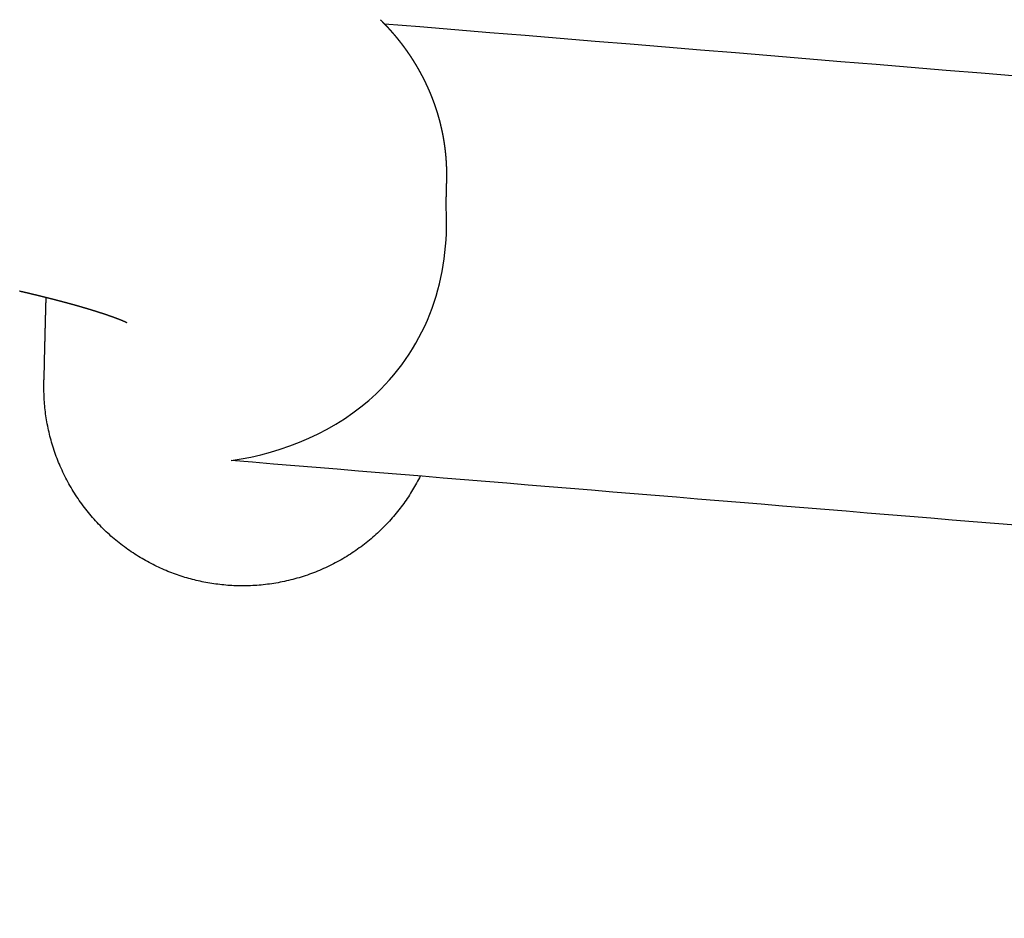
# Model space of a CAD drawing. Header units: millimetres. Extents: x -9883 to -8645, y 1306 to 2770.
# Tile 8 of 17: x -9787 to -9748, y 2403 to 2439. Entities that reach past the tile are written whole.
import ezdxf

# ---------------------------------------------------------------- set-up
doc = ezdxf.new("R2010")
doc.units = ezdxf.units.MM
doc.header["$MEASUREMENT"] = 0
doc.layers.add('Make2D visible lines', color=7, linetype='Continuous')

msp = doc.modelspace()

# ---------------------------------------------------------------- linework, layer by layer
at = {"layer": 'Make2D visible lines'}
for points, weights in [([(-9772.764, 2438.851), (-9772.789, 2438.876), (-9772.814, 2438.9)], [1, 0.999993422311, 1]), ([(-9772.748, 2438.835), (-9772.756, 2438.843), (-9772.764, 2438.851)], [1, 0.999999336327, 1]), ([(-9772.698, 2438.784), (-9772.723, 2438.81), (-9772.748, 2438.835)], [1, 0.999993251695, 1]), ([(-9772.682, 2438.768), (-9772.69, 2438.776), (-9772.698, 2438.784)], [1, 0.999999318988, 1]), ([(-9772.632, 2438.716), (-9772.657, 2438.742), (-9772.682, 2438.768)], [1, 0.999993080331, 1]), ([(-9772.616, 2438.7), (-9772.624, 2438.708), (-9772.632, 2438.716)], [1, 0.999999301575, 1]), ([(-9772.566, 2438.648), (-9772.591, 2438.674), (-9772.616, 2438.7)], [1, 0.999992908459, 1]), ([(-9772.551, 2438.631), (-9772.559, 2438.639), (-9772.566, 2438.648)], [1, 0.999999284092, 1]), ([(-9772.501, 2438.578), (-9772.526, 2438.605), (-9772.551, 2438.631)], [1, 0.99999273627, 1]), ([(-9772.486, 2438.561), (-9772.493, 2438.569), (-9772.501, 2438.578)], [1, 0.99999926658, 1]), ([(-9772.436, 2438.507), (-9772.461, 2438.534), (-9772.486, 2438.561)], [1, 0.999992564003, 1]), ([(-9772.421, 2438.49), (-9772.428, 2438.498), (-9772.436, 2438.507)], [1, 0.999999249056, 1]), ([(-9772.371, 2438.435), (-9772.396, 2438.462), (-9772.421, 2438.49)], [1, 0.999992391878, 1]), ([(-9772.356, 2438.417), (-9772.364, 2438.426), (-9772.371, 2438.435)], [1, 0.999999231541, 1]), ([(-9772.307, 2438.361), (-9772.331, 2438.389), (-9772.356, 2438.417)], [1, 0.999992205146, 1]), ([(-9772.292, 2438.344), (-9772.299, 2438.353), (-9772.307, 2438.361)], [1, 0.99999922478, 1]), ([(-9772.243, 2438.287), (-9772.267, 2438.316), (-9772.292, 2438.344)], [1, 0.999992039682, 1]), ([(-9772.228, 2438.269), (-9772.236, 2438.278), (-9772.243, 2438.287)], [1, 0.999999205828, 1]), ([(-9772.18, 2438.212), (-9772.204, 2438.241), (-9772.228, 2438.269)], [1, 0.999991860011, 1]), ([(-9772.165, 2438.194), (-9772.172, 2438.203), (-9772.18, 2438.212)], [1, 0.999999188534, 1]), ([(-9772.117, 2438.135), (-9772.14, 2438.164), (-9772.165, 2438.194)], [1, 0.999991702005, 1]), ([(-9772.102, 2438.117), (-9772.109, 2438.126), (-9772.117, 2438.135)], [1, 0.99999917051, 1]), ([(-9772.054, 2438.057), (-9772.078, 2438.087), (-9772.102, 2438.117)], [1, 0.999991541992, 1]), ([(-9772.039, 2438.039), (-9772.047, 2438.048), (-9772.054, 2438.057)], [1, 0.999999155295, 1]), ([(-9771.992, 2437.979), (-9772.015, 2438.009), (-9772.039, 2438.039)], [1, 0.999991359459, 1]), ([(-9771.977, 2437.96), (-9771.984, 2437.969), (-9771.992, 2437.979)], [1, 0.999999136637, 1]), ([(-9771.93, 2437.899), (-9771.954, 2437.929), (-9771.977, 2437.96)], [1, 0.999991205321, 1]), ([(-9771.916, 2437.879), (-9771.923, 2437.889), (-9771.93, 2437.899)], [1, 0.999999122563, 1]), ([(-9771.869, 2437.818), (-9771.892, 2437.849), (-9771.916, 2437.879)], [1, 0.999991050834, 1]), ([(-9771.855, 2437.798), (-9771.862, 2437.808), (-9771.869, 2437.818)], [1, 0.999999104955, 1]), ([(-9771.809, 2437.735), (-9771.832, 2437.767), (-9771.855, 2437.798)], [1, 0.999990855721, 1]), ([(-9771.794, 2437.716), (-9771.802, 2437.726), (-9771.809, 2437.735)], [1, 0.999999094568, 1]), ([(-9771.749, 2437.652), (-9771.771, 2437.684), (-9771.794, 2437.716)], [1, 0.999990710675, 1]), ([(-9771.735, 2437.632), (-9771.742, 2437.642), (-9771.749, 2437.652)], [1, 0.999999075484, 1]), ([(-9771.69, 2437.568), (-9771.712, 2437.6), (-9771.735, 2437.632)], [1, 0.999990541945, 1]), ([(-9771.676, 2437.547), (-9771.683, 2437.558), (-9771.69, 2437.568)], [1, 0.999999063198, 1]), ([(-9771.631, 2437.482), (-9771.653, 2437.515), (-9771.676, 2437.547)], [1, 0.999990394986, 1]), ([(-9771.617, 2437.462), (-9771.624, 2437.472), (-9771.631, 2437.482)], [1, 0.999999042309, 1]), ([(-9771.573, 2437.396), (-9771.595, 2437.429), (-9771.617, 2437.462)], [1, 0.999990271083, 1]), ([(-9771.56, 2437.375), (-9771.566, 2437.385), (-9771.573, 2437.396)], [1, 0.999999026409, 1]), ([(-9771.516, 2437.308), (-9771.538, 2437.341), (-9771.56, 2437.375)], [1, 0.999990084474, 1]), ([(-9771.503, 2437.287), (-9771.509, 2437.297), (-9771.516, 2437.308)], [1, 0.999999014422, 1]), ([(-9771.46, 2437.219), (-9771.481, 2437.253), (-9771.503, 2437.287)], [1, 0.999989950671, 1]), ([(-9771.447, 2437.198), (-9771.453, 2437.208), (-9771.46, 2437.219)], [1, 0.9999990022, 1]), ([(-9771.405, 2437.129), (-9771.425, 2437.164), (-9771.447, 2437.198)], [1, 0.999989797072, 1]), ([(-9771.391, 2437.108), (-9771.398, 2437.119), (-9771.405, 2437.129)], [1, 0.999998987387, 1]), ([(-9771.35, 2437.039), (-9771.37, 2437.073), (-9771.391, 2437.108)], [1, 0.999989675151, 1]), ([(-9771.337, 2437.017), (-9771.343, 2437.028), (-9771.35, 2437.039)], [1, 0.999998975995, 1]), ([(-9771.296, 2436.947), (-9771.316, 2436.982), (-9771.337, 2437.017)], [1, 0.999989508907, 1]), ([(-9771.283, 2436.925), (-9771.29, 2436.936), (-9771.296, 2436.947)], [1, 0.99999895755, 1]), ([(-9771.243, 2436.854), (-9771.263, 2436.889), (-9771.283, 2436.925)], [1, 0.999989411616, 1]), ([(-9771.231, 2436.831), (-9771.237, 2436.843), (-9771.243, 2436.854)], [1, 0.999998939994, 1]), ([(-9771.191, 2436.76), (-9771.211, 2436.796), (-9771.231, 2436.831)], [1, 0.999989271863, 1]), ([(-9771.179, 2436.737), (-9771.185, 2436.749), (-9771.191, 2436.76)], [1, 0.999998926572, 1]), ([(-9771.14, 2436.665), (-9771.159, 2436.701), (-9771.179, 2436.737)], [1, 0.99998909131, 1]), ([(-9771.128, 2436.642), (-9771.134, 2436.654), (-9771.14, 2436.665)], [1, 0.999998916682, 1]), ([(-9771.09, 2436.569), (-9771.109, 2436.606), (-9771.128, 2436.642)], [1, 0.999988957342, 1]), ([(-9771.078, 2436.546), (-9771.084, 2436.557), (-9771.09, 2436.569)], [1, 0.999998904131, 1]), ([(-9771.041, 2436.472), (-9771.06, 2436.509), (-9771.078, 2436.546)], [1, 0.999988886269, 1]), ([(-9771.029, 2436.449), (-9771.035, 2436.46), (-9771.041, 2436.472)], [1, 0.999998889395, 1]), ([(-9770.993, 2436.374), (-9771.011, 2436.412), (-9771.029, 2436.449)], [1, 0.999988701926, 1]), ([(-9770.982, 2436.351), (-9770.987, 2436.362), (-9770.993, 2436.374)], [1, 0.99999887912, 1]), ([(-9770.946, 2436.275), (-9770.964, 2436.313), (-9770.982, 2436.351)], [1, 0.999988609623, 1]), ([(-9770.935, 2436.252), (-9770.941, 2436.264), (-9770.946, 2436.275)], [1, 0.999998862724, 1]), ([(-9770.9, 2436.176), (-9770.918, 2436.214), (-9770.935, 2436.252)], [1, 0.999988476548, 1]), ([(-9770.89, 2436.152), (-9770.895, 2436.164), (-9770.9, 2436.176)], [1, 0.999998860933, 1]), ([(-9770.856, 2436.075), (-9770.872, 2436.114), (-9770.89, 2436.152)], [1, 0.999988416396, 1]), ([(-9770.845, 2436.051), (-9770.85, 2436.063), (-9770.856, 2436.075)], [1, 0.999998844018, 1]), ([(-9770.812, 2435.974), (-9770.828, 2436.013), (-9770.845, 2436.051)], [1, 0.999988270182, 1]), ([(-9770.802, 2435.95), (-9770.807, 2435.962), (-9770.812, 2435.974)], [1, 0.999998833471, 1]), ([(-9770.77, 2435.872), (-9770.786, 2435.911), (-9770.802, 2435.95)], [1, 0.999988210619, 1]), ([(-9770.76, 2435.847), (-9770.765, 2435.859), (-9770.77, 2435.872)], [1, 0.999998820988, 1]), ([(-9770.729, 2435.769), (-9770.744, 2435.808), (-9770.76, 2435.847)], [1, 0.999988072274, 1]), ([(-9770.719, 2435.744), (-9770.724, 2435.756), (-9770.729, 2435.769)], [1, 0.999998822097, 1]), ([(-9770.689, 2435.665), (-9770.704, 2435.705), (-9770.719, 2435.744)], [1, 0.999988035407, 1]), ([(-9770.679, 2435.64), (-9770.684, 2435.653), (-9770.689, 2435.665)], [1, 0.999998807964, 1]), ([(-9770.65, 2435.56), (-9770.664, 2435.6), (-9770.679, 2435.64)], [1, 0.999987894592, 1]), ([(-9770.641, 2435.535), (-9770.645, 2435.548), (-9770.65, 2435.56)], [1, 0.999998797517, 1]), ([(-9770.613, 2435.455), (-9770.627, 2435.495), (-9770.641, 2435.535)], [1, 0.9999878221, 1]), ([(-9770.604, 2435.43), (-9770.608, 2435.443), (-9770.613, 2435.455)], [1, 0.999998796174, 1]), ([(-9770.577, 2435.349), (-9770.59, 2435.39), (-9770.604, 2435.43)], [1, 0.999987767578, 1]), ([(-9770.568, 2435.324), (-9770.572, 2435.337), (-9770.577, 2435.349)], [1, 0.999998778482, 1]), ([(-9770.542, 2435.243), (-9770.555, 2435.283), (-9770.568, 2435.324)], [1, 0.999987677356, 1]), ([(-9770.534, 2435.217), (-9770.538, 2435.23), (-9770.542, 2435.243)], [1, 0.999998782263, 1]), ([(-9770.508, 2435.136), (-9770.521, 2435.177), (-9770.534, 2435.217)], [1, 0.999987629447, 1]), ([(-9770.501, 2435.11), (-9770.504, 2435.123), (-9770.508, 2435.136)], [1, 0.999998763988, 1]), ([(-9770.476, 2435.028), (-9770.488, 2435.069), (-9770.501, 2435.11)], [1, 0.999987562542, 1]), ([(-9770.469, 2435.002), (-9770.473, 2435.015), (-9770.476, 2435.028)], [1, 0.99999876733, 1]), ([(-9770.446, 2434.92), (-9770.457, 2434.961), (-9770.469, 2435.002)], [1, 0.999987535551, 1]), ([(-9770.406, 2434.769), (-9770.425, 2434.845), (-9770.446, 2434.92)], [1, 0.999958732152, 1]), ([(-9770.385, 2434.686), (-9770.395, 2434.728), (-9770.406, 2434.769)], [1, 0.999987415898, 1]), ([(-9770.382, 2434.675), (-9770.383, 2434.681), (-9770.385, 2434.686)], [1, 0.999999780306, 1]), ([(-9770.362, 2434.591), (-9770.372, 2434.633), (-9770.382, 2434.675)], [1, 0.99998733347, 1]), ([(-9770.356, 2434.565), (-9770.359, 2434.578), (-9770.362, 2434.591)], [1, 0.999998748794, 1]), ([(-9770.337, 2434.481), (-9770.346, 2434.523), (-9770.356, 2434.565)], [1, 0.999987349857, 1]), ([(-9770.326, 2434.433), (-9770.332, 2434.457), (-9770.337, 2434.481)], [1, 0.999995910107, 1]), ([(-9770.313, 2434.37), (-9770.32, 2434.402), (-9770.326, 2434.433)], [1, 0.999992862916, 1]), ([(-9770.308, 2434.344), (-9770.31, 2434.357), (-9770.313, 2434.37)], [1, 0.999998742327, 1]), ([(-9770.291, 2434.259), (-9770.299, 2434.302), (-9770.308, 2434.344)], [1, 0.999987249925, 1]), ([(-9770.286, 2434.233), (-9770.288, 2434.246), (-9770.291, 2434.259)], [1, 0.999998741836, 1]), ([(-9770.27, 2434.148), (-9770.278, 2434.19), (-9770.286, 2434.233)], [1, 0.99998719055, 1]), ([(-9770.246, 2434.004), (-9770.257, 2434.076), (-9770.27, 2434.148)], [1, 0.999963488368, 1]), ([(-9770.217, 2433.812), (-9770.23, 2433.908), (-9770.246, 2434.004)], [1, 0.999934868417, 1]), ([(-9770.216, 2433.8), (-9770.216, 2433.806), (-9770.217, 2433.812)], [1, 0.999999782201, 1]), ([(-9770.202, 2433.699), (-9770.209, 2433.75), (-9770.216, 2433.8)], [1, 0.99998232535, 1]), ([(-9770.2, 2433.684), (-9770.201, 2433.692), (-9770.202, 2433.699)], [1, 0.999999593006, 1]), ([(-9770.189, 2433.588), (-9770.195, 2433.636), (-9770.2, 2433.684)], [1, 0.999983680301, 1]), ([(-9770.186, 2433.561), (-9770.188, 2433.574), (-9770.189, 2433.588)], [1, 0.999998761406, 1]), ([(-9770.177, 2433.475), (-9770.182, 2433.518), (-9770.186, 2433.561)], [1, 0.999987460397, 1]), ([(-9770.175, 2433.449), (-9770.176, 2433.462), (-9770.177, 2433.475)], [1, 0.999998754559, 1]), ([(-9770.167, 2433.363), (-9770.171, 2433.406), (-9770.175, 2433.449)], [1, 0.999987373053, 1]), ([(-9770.165, 2433.336), (-9770.166, 2433.35), (-9770.167, 2433.363)], [1, 0.999998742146, 1]), ([(-9770.158, 2433.25), (-9770.162, 2433.293), (-9770.165, 2433.336)], [1, 0.999987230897, 1]), ([(-9770.157, 2433.223), (-9770.158, 2433.237), (-9770.158, 2433.25)], [1, 0.999998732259, 1]), ([(-9770.15, 2433.118), (-9770.153, 2433.17), (-9770.157, 2433.223)], [1, 0.999980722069, 0.999999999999]), ([(-9770.147, 2433.052), (-9770.148, 2433.085), (-9770.15, 2433.118)], [1, 0.999992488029, 1]), ([(-9770.142, 2432.937), (-9770.144, 2432.994), (-9770.147, 2433.052)], [1, 0.999976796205, 1]), ([(-9770.139, 2432.821), (-9770.14, 2432.879), (-9770.142, 2432.937)], [0.999999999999, 0.999976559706, 1]), ([(-9770.138, 2432.764), (-9770.138, 2432.792), (-9770.139, 2432.821)], [1, 0.999994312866, 0.999999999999]), ([(-9770.138, 2432.762), (-9770.138, 2432.763), (-9770.138, 2432.764)], [1, 0.999999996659, 1]), ([(-9770.137, 2432.678), (-9770.137, 2432.72), (-9770.138, 2432.762)], [0.999999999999, 0.999987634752, 1]), ([(-9770.142, 2432.371), (-9770.141, 2432.374), (-9770.141, 2432.377)], [1, 0.999999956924, 1]), ([(-9770.142, 2432.368), (-9770.142, 2432.37), (-9770.142, 2432.371)], [1, 0.999999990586, 1]), ([(-9770.142, 2432.365), (-9770.142, 2432.367), (-9770.142, 2432.368)], [1, 0.999999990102, 1]), ([(-9770.142, 2432.356), (-9770.142, 2432.361), (-9770.142, 2432.365)], [1, 0.999999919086, 1]), ([(-9770.141, 2432.405), (-9770.14, 2432.416), (-9770.14, 2432.427)], [1, 0.999999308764, 1]), ([(-9770.141, 2432.4), (-9770.141, 2432.402), (-9770.141, 2432.405)], [1, 0.99999996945, 1]), ([(-9770.141, 2432.382), (-9770.141, 2432.391), (-9770.141, 2432.4)], [1, 0.999999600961, 1]), ([(-9770.141, 2432.377), (-9770.141, 2432.38), (-9770.141, 2432.382)], [1, 0.999999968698, 1]), ([(-9770.14, 2432.442), (-9770.139, 2432.449), (-9770.139, 2432.455)], [1, 0.999999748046, 1]), ([(-9770.14, 2432.433), (-9770.14, 2432.438), (-9770.14, 2432.442)], [1, 0.99999986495, 1]), ([(-9770.14, 2432.427), (-9770.14, 2432.43), (-9770.14, 2432.433)], [1, 0.999999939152, 1]), ([(-9770.139, 2432.49), (-9770.138, 2432.516), (-9770.138, 2432.541)], [1, 0.999995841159, 1]), ([(-9770.139, 2432.482), (-9770.139, 2432.486), (-9770.139, 2432.49)], [1, 0.999999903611, 1]), ([(-9770.139, 2432.455), (-9770.139, 2432.469), (-9770.139, 2432.482)], [1, 0.999998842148, 1]), ([(-9770.138, 2432.541), (-9770.137, 2432.572), (-9770.137, 2432.603)], [1, 0.999993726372, 1]), ([(-9770.137, 2432.661), (-9770.137, 2432.669), (-9770.137, 2432.678)], [1, 0.999999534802, 1]), ([(-9770.137, 2432.651), (-9770.137, 2432.656), (-9770.137, 2432.661)], [1, 0.999999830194, 1]), ([(-9770.137, 2432.603), (-9770.137, 2432.627), (-9770.137, 2432.651)], [1, 0.999996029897, 1]), ([(-9770.154, 2431.889), (-9770.153, 2431.93), (-9770.152, 2431.971)], [1, 0.999999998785, 1]), ([(-9770.152, 2431.971), (-9770.152, 2431.992), (-9770.151, 2432.013)], [1, 0.99999999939, 1]), ([(-9770.151, 2432.013), (-9770.15, 2432.056), (-9770.149, 2432.098)], [1, 0.999999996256, 1]), ([(-9770.149, 2432.098), (-9770.148, 2432.117), (-9770.148, 2432.136)], [1, 0.999999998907, 1]), ([(-9770.148, 2432.136), (-9770.146, 2432.213), (-9770.144, 2432.29)], [1, 0.999999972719, 1]), ([(-9770.144, 2432.302), (-9770.144, 2432.304), (-9770.143, 2432.305)], [1, 0.999999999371, 1]), ([(-9770.144, 2432.29), (-9770.144, 2432.296), (-9770.144, 2432.302)], [1, 0.999999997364, 1]), ([(-9770.143, 2432.336), (-9770.143, 2432.339), (-9770.142, 2432.342)], [1, 0.999999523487, 1]), ([(-9770.143, 2432.334), (-9770.143, 2432.335), (-9770.143, 2432.336)], [1, 0.999999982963, 1]), ([(-9770.143, 2432.329), (-9770.143, 2432.331), (-9770.143, 2432.334)], [1, 0.999999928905, 1]), ([(-9770.143, 2432.326), (-9770.143, 2432.328), (-9770.143, 2432.329)], [1, 0.999999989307, 1]), ([(-9770.143, 2432.32), (-9770.143, 2432.323), (-9770.143, 2432.326)], [1, 0.999999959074, 1]), ([(-9770.143, 2432.317), (-9770.143, 2432.318), (-9770.143, 2432.32)], [1, 0.999999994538, 1]), ([(-9770.143, 2432.313), (-9770.143, 2432.315), (-9770.143, 2432.317)], [1, 0.99999999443, 1]), ([(-9770.143, 2432.305), (-9770.143, 2432.309), (-9770.143, 2432.313)], [1, 0.999999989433, 1]), ([(-9770.142, 2432.354), (-9770.142, 2432.355), (-9770.142, 2432.356)], [1, 0.999999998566, 1]), ([(-9770.142, 2432.352), (-9770.142, 2432.353), (-9770.142, 2432.354)], [1, 0.999999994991, 1]), ([(-9770.142, 2432.349), (-9770.142, 2432.35), (-9770.142, 2432.352)], [1, 0.999999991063, 1]), ([(-9770.142, 2432.344), (-9770.142, 2432.347), (-9770.142, 2432.349)], [1, 0.999999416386, 1]), ([(-9770.142, 2432.342), (-9770.142, 2432.343), (-9770.142, 2432.344)], [1, 0.999999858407, 1]), ([(-9770.164, 2431.519), (-9770.163, 2431.559), (-9770.162, 2431.599)], [1, 0.999999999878, 1]), ([(-9770.162, 2431.612), (-9770.16, 2431.667), (-9770.159, 2431.722)], [1, 0.999999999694, 1]), ([(-9770.158, 2431.734), (-9770.157, 2431.79), (-9770.155, 2431.845)], [1, 0.999999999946, 1]), ([(-9770.155, 2431.845), (-9770.155, 2431.867), (-9770.154, 2431.889)], [1, 0.99999999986, 1]), ([(-9770.169, 2431.318), (-9770.168, 2431.357), (-9770.167, 2431.397)], [1, 0.999999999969, 1]), ([(-9770.167, 2431.397), (-9770.166, 2431.438), (-9770.165, 2431.478)], [1, 0.999999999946, 1]), ([(-9770.165, 2431.478), (-9770.165, 2431.498), (-9770.164, 2431.519)], [1, 0.999999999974, 1]), ([(-9787.347, 2427.98), (-9787.341, 2427.979), (-9787.334, 2427.977)], [1, 0.999999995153, 1]), ([(-9787.334, 2427.977), (-9787.302, 2427.97), (-9787.27, 2427.962)], [1, 0.999999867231, 1]), ([(-9787.27, 2427.962), (-9787.263, 2427.961), (-9787.257, 2427.959)], [1, 0.999999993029, 1]), ([(-9787.257, 2427.959), (-9787.187, 2427.943), (-9787.118, 2427.927)], [1, 0.999999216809, 1]), ([(-9787.118, 2427.927), (-9787.074, 2427.917), (-9787.03, 2427.907)], [1, 0.99999968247, 1]), ([(-9787.03, 2427.907), (-9786.999, 2427.899), (-9786.968, 2427.892)], [1, 0.999999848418, 1]), ([(-9786.968, 2427.892), (-9786.924, 2427.882), (-9786.881, 2427.871)], [1, 0.999999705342, 1]), ([(-9786.881, 2427.871), (-9786.85, 2427.864), (-9786.82, 2427.857)], [1, 0.999999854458, 1]), ([(-9786.82, 2427.857), (-9786.777, 2427.846), (-9786.734, 2427.836)], [1, 0.999999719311, 1]), ([(-9786.734, 2427.836), (-9786.704, 2427.829), (-9786.674, 2427.821)], [1, 0.999999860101, 1]), ([(-9786.674, 2427.821), (-9786.631, 2427.811), (-9786.589, 2427.801)], [1, 0.999999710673, 1]), ([(-9786.589, 2427.801), (-9786.559, 2427.794), (-9786.529, 2427.786)], [1, 0.999999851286, 1]), ([(-9786.529, 2427.786), (-9786.487, 2427.776), (-9786.446, 2427.766)], [1, 0.999999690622, 1]), ([(-9786.446, 2427.766), (-9786.416, 2427.759), (-9786.387, 2427.751)], [1, 0.999999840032, 1]), ([(-9786.387, 2427.751), (-9786.346, 2427.741), (-9786.305, 2427.731)], [1, 0.999999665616, 1]), ([(-9786.305, 2427.731), (-9786.276, 2427.724), (-9786.247, 2427.717)], [1, 0.999999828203, 1]), ([(-9786.247, 2427.717), (-9786.207, 2427.706), (-9786.167, 2427.696)], [1, 0.999999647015, 1]), ([(-9786.167, 2427.696), (-9786.138, 2427.689), (-9786.11, 2427.682)], [1, 0.99999982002, 1]), ([(-9786.11, 2427.682), (-9786.07, 2427.672), (-9786.03, 2427.662)], [1, 0.999999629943, 1]), ([(-9786.03, 2427.662), (-9786.003, 2427.655), (-9785.975, 2427.647)], [1, 0.999999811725, 1]), ([(-9785.975, 2427.647), (-9785.936, 2427.637), (-9785.897, 2427.627)], [1, 0.999999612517, 1]), ([(-9785.897, 2427.627), (-9785.869, 2427.62), (-9785.842, 2427.613)], [1, 0.999999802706, 1]), ([(-9785.842, 2427.613), (-9785.804, 2427.603), (-9785.765, 2427.593)], [1, 0.9999995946, 1]), ([(-9785.765, 2427.593), (-9785.738, 2427.586), (-9785.712, 2427.579)], [1, 0.999999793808, 1]), ([(-9785.712, 2427.579), (-9785.674, 2427.569), (-9785.636, 2427.559)], [1, 0.999999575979, 1]), ([(-9785.636, 2427.559), (-9785.61, 2427.552), (-9785.584, 2427.545)], [1, 0.999999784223, 1]), ([(-9785.584, 2427.545), (-9785.547, 2427.535), (-9785.51, 2427.525)], [1, 0.999999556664, 1]), ([(-9785.51, 2427.525), (-9785.484, 2427.518), (-9785.458, 2427.511)], [1, 0.999999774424, 1]), ([(-9785.458, 2427.511), (-9785.422, 2427.501), (-9785.385, 2427.492)], [1, 0.999999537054, 1]), ([(-9785.385, 2427.492), (-9785.36, 2427.485), (-9785.335, 2427.478)], [1, 0.999999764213, 1]), ([(-9785.335, 2427.478), (-9785.299, 2427.468), (-9785.264, 2427.458)], [1, 0.999999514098, 1]), ([(-9785.264, 2427.458), (-9785.239, 2427.451), (-9785.214, 2427.444)], [1, 0.999999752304, 1]), ([(-9785.214, 2427.444), (-9785.179, 2427.435), (-9785.144, 2427.425)], [1, 0.999999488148, 1]), ([(-9785.144, 2427.425), (-9785.12, 2427.418), (-9785.096, 2427.411)], [1, 0.999999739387, 1]), ([(-9785.096, 2427.411), (-9785.062, 2427.402), (-9785.028, 2427.392)], [1, 0.99999946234, 1]), ([(-9785.028, 2427.392), (-9785.004, 2427.385), (-9784.98, 2427.379)], [1, 0.999999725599, 1]), ([(-9784.98, 2427.379), (-9784.947, 2427.369), (-9784.913, 2427.36)], [1, 0.999999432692, 1]), ([(-9784.913, 2427.36), (-9784.89, 2427.353), (-9784.867, 2427.346)], [1, 0.999999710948, 1]), ([(-9784.867, 2427.346), (-9784.834, 2427.337), (-9784.802, 2427.327)], [1, 0.999999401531, 1]), ([(-9784.802, 2427.327), (-9784.779, 2427.321), (-9784.757, 2427.314)], [1, 0.999999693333, 1]), ([(-9784.757, 2427.314), (-9784.725, 2427.305), (-9784.693, 2427.295)], [1, 0.999999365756, 1]), ([(-9784.693, 2427.295), (-9784.671, 2427.289), (-9784.649, 2427.282)], [1, 0.999999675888, 1]), ([(-9784.649, 2427.282), (-9784.618, 2427.273), (-9784.587, 2427.264)], [1, 0.999999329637, 1]), ([(-9784.587, 2427.264), (-9784.565, 2427.257), (-9784.544, 2427.251)], [1, 0.999999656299, 1]), ([(-9784.544, 2427.251), (-9784.514, 2427.242), (-9784.484, 2427.233)], [1, 0.999999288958, 1]), ([(-9784.484, 2427.233), (-9784.463, 2427.226), (-9784.442, 2427.22)], [1, 0.999999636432, 1]), ([(-9784.442, 2427.22), (-9784.413, 2427.211), (-9784.383, 2427.202)], [1, 0.999999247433, 1]), ([(-9784.383, 2427.202), (-9784.363, 2427.196), (-9784.343, 2427.189)], [1, 0.999999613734, 1]), ([(-9784.343, 2427.189), (-9784.314, 2427.181), (-9784.286, 2427.172)], [1, 0.999999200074, 1]), ([(-9784.286, 2427.172), (-9784.266, 2427.165), (-9784.246, 2427.159)], [1, 0.999999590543, 1]), ([(-9784.246, 2427.159), (-9784.219, 2427.151), (-9784.191, 2427.142)], [1, 0.999999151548, 1]), ([(-9784.191, 2427.142), (-9784.172, 2427.136), (-9784.153, 2427.13)], [1, 0.999999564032, 1]), ([(-9784.153, 2427.13), (-9784.126, 2427.121), (-9784.1, 2427.112)], [1, 0.999999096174, 1]), ([(-9784.1, 2427.112), (-9784.081, 2427.106), (-9784.063, 2427.1)], [1, 0.999999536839, 1]), ([(-9784.063, 2427.1), (-9784.037, 2427.092), (-9784.011, 2427.084)], [1, 0.999999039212, 1]), ([(-9784.011, 2427.084), (-9783.993, 2427.078), (-9783.976, 2427.072)], [1, 0.999999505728, 1]), ([(-9783.976, 2427.072), (-9783.951, 2427.064), (-9783.926, 2427.055)], [1, 0.999998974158, 1]), ([(-9783.926, 2427.055), (-9783.909, 2427.05), (-9783.892, 2427.044)], [1, 0.999999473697, 1]), ([(-9783.892, 2427.044), (-9783.868, 2427.036), (-9783.844, 2427.028)], [1, 0.999998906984, 1]), ([(-9783.844, 2427.028), (-9783.827, 2427.022), (-9783.811, 2427.017)], [1, 0.999999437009, 1]), ([(-9783.811, 2427.017), (-9783.788, 2427.009), (-9783.765, 2427.001)], [1, 0.999998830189, 1]), ([(-9783.765, 2427.001), (-9783.749, 2426.995), (-9783.733, 2426.99)], [1, 0.9999993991, 1]), ([(-9783.733, 2426.99), (-9783.711, 2426.982), (-9783.69, 2426.975)], [1, 0.999998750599, 1]), ([(-9783.69, 2426.975), (-9783.674, 2426.969), (-9783.659, 2426.964)], [1, 0.999999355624, 1]), ([(-9783.659, 2426.964), (-9783.638, 2426.956), (-9783.618, 2426.949)], [1, 0.999998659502, 1]), ([(-9783.618, 2426.949), (-9783.603, 2426.944), (-9783.589, 2426.939)], [1, 0.999999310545, 1]), ([(-9783.589, 2426.939), (-9783.569, 2426.932), (-9783.549, 2426.924)], [1, 0.999998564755, 1]), ([(-9783.549, 2426.924), (-9783.535, 2426.919), (-9783.522, 2426.914)], [1, 0.999999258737, 1]), ([(-9783.522, 2426.914), (-9783.503, 2426.907), (-9783.484, 2426.9)], [1, 0.999998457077, 1]), ([(-9783.484, 2426.9), (-9783.471, 2426.896), (-9783.458, 2426.891)], [1, 0.999999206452, 1]), ([(-9783.458, 2426.891), (-9783.441, 2426.884), (-9783.423, 2426.878)], [1, 0.999998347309, 1]), ([(-9783.423, 2426.878), (-9783.411, 2426.873), (-9783.399, 2426.868)], [1, 0.999999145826, 1]), ([(-9783.399, 2426.868), (-9783.396, 2426.867), (-9783.394, 2426.867)], [1, 0.999999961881, 1]), ([(-9783.394, 2426.867), (-9783.382, 2426.862), (-9783.37, 2426.858)], [1, 0.999999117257, 1]), ([(-9783.37, 2426.858), (-9783.368, 2426.857), (-9783.366, 2426.856)], [1, 0.999999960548, 1]), ([(-9783.366, 2426.856), (-9783.354, 2426.851), (-9783.343, 2426.847)], [1, 0.999999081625, 1]), ([(-9783.343, 2426.847), (-9783.341, 2426.846), (-9783.338, 2426.845)], [1, 0.999999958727, 1]), ([(-9783.338, 2426.845), (-9783.327, 2426.841), (-9783.316, 2426.837)], [1, 0.999999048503, 1]), ([(-9783.316, 2426.837), (-9783.314, 2426.836), (-9783.312, 2426.835)], [1, 0.999999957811, 1]), ([(-9783.312, 2426.835), (-9783.301, 2426.831), (-9783.291, 2426.827)], [1, 0.999999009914, 1]), ([(-9783.291, 2426.827), (-9783.289, 2426.826), (-9783.287, 2426.825)], [1, 0.999999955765, 1]), ([(-9783.287, 2426.825), (-9783.277, 2426.821), (-9783.266, 2426.817)], [1, 0.999998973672, 1]), ([(-9783.266, 2426.817), (-9783.264, 2426.816), (-9783.262, 2426.815)], [1, 0.999999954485, 1]), ([(-9783.262, 2426.815), (-9783.253, 2426.811), (-9783.243, 2426.807)], [1, 0.999998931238, 1]), ([(-9783.243, 2426.807), (-9783.241, 2426.807), (-9783.239, 2426.806)], [1, 0.999999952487, 1]), ([(-9783.239, 2426.806), (-9783.23, 2426.802), (-9783.221, 2426.798)], [1, 0.999998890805, 1]), ([(-9783.221, 2426.798), (-9783.219, 2426.798), (-9783.217, 2426.797)], [1, 0.999999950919, 1]), ([(-9783.217, 2426.797), (-9783.208, 2426.793), (-9783.199, 2426.79)], [1, 0.999998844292, 1]), ([(-9783.199, 2426.79), (-9783.197, 2426.789), (-9783.196, 2426.788)], [1, 0.999999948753, 1]), ([(-9783.196, 2426.788), (-9783.187, 2426.785), (-9783.179, 2426.781)], [1, 0.999998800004, 1]), ([(-9783.179, 2426.781), (-9783.177, 2426.78), (-9783.176, 2426.78)], [1, 0.999999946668, 1]), ([(-9783.176, 2426.78), (-9783.168, 2426.776), (-9783.16, 2426.773)], [1, 0.999998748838, 1]), ([(-9783.16, 2426.773), (-9783.158, 2426.772), (-9783.157, 2426.772)], [1, 0.999999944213, 1]), ([(-9783.157, 2426.772), (-9783.149, 2426.769), (-9783.142, 2426.765)], [1, 0.99999869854, 1]), ([(-9783.142, 2426.765), (-9783.14, 2426.765), (-9783.139, 2426.764)], [1, 0.999999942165, 1]), ([(-9783.139, 2426.764), (-9783.132, 2426.761), (-9783.125, 2426.758)], [1, 0.999998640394, 1]), ([(-9783.125, 2426.758), (-9783.123, 2426.757), (-9783.122, 2426.757)], [1, 0.999999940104, 1]), ([(-9783.122, 2426.757), (-9783.115, 2426.754), (-9783.109, 2426.751)], [1, 0.999998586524, 1]), ([(-9783.109, 2426.751), (-9783.107, 2426.751), (-9783.106, 2426.75)], [1, 0.999999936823, 1]), ([(-9783.106, 2426.75), (-9783.1, 2426.747), (-9783.094, 2426.745)], [1, 0.999998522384, 1]), ([(-9783.094, 2426.745), (-9783.093, 2426.744), (-9783.092, 2426.744)], [1, 0.999999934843, 1]), ([(-9783.092, 2426.744), (-9783.086, 2426.741), (-9783.08, 2426.739)], [1, 0.999998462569, 1]), ([(-9783.08, 2426.739), (-9783.079, 2426.738), (-9783.078, 2426.738)], [1, 0.999999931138, 1]), ([(-9783.078, 2426.738), (-9783.073, 2426.736), (-9783.068, 2426.733)], [1, 0.999998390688, 1]), ([(-9783.068, 2426.733), (-9783.067, 2426.733), (-9783.066, 2426.732)], [1, 0.999999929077, 1]), ([(-9783.066, 2426.732), (-9783.062, 2426.73), (-9783.057, 2426.728)], [1, 0.999998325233, 1]), ([(-9783.057, 2426.728), (-9783.056, 2426.728), (-9783.055, 2426.727)], [1, 0.999999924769, 1]), ([(-9783.055, 2426.727), (-9783.051, 2426.726), (-9783.047, 2426.724)], [1, 0.999998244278, 1]), ([(-9783.047, 2426.724), (-9783.046, 2426.723), (-9783.045, 2426.723)], [1, 0.999999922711, 1]), ([(-9783.045, 2426.723), (-9783.042, 2426.721), (-9783.038, 2426.72)], [1, 0.999998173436, 1]), ([(-9783.038, 2426.72), (-9783.038, 2426.719), (-9783.037, 2426.719)], [1, 0.999999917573, 1]), ([(-9783.037, 2426.719), (-9783.034, 2426.718), (-9783.031, 2426.716)], [1, 0.999998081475, 1]), ([(-9783.031, 2426.716), (-9783.03, 2426.716), (-9783.03, 2426.716)], [1, 0.99999991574, 1]), ([(-9783.03, 2426.716), (-9783.027, 2426.714), (-9783.025, 2426.713)], [1, 0.999998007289, 1]), ([(-9783.025, 2426.713), (-9783.019, 2426.711), (-9783.014, 2426.708)], [1, 0.999958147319, 1])]:
    msp.add_rational_spline(points, weights, degree=2, dxfattribs=at)
for points, knots in [([(-9510.814, 2424.42), (-9512.557, 2424.026), (-9516.148, 2423.29), (-9521.647, 2422.387), (-9527.293, 2421.679), (-9532.519, 2421.215), (-9538.383, 2420.868), (-9544.439, 2420.713), (-9550.105, 2420.771), (-9554.281, 2420.909), (-9557.072, 2421.042), (-9559.521, 2421.187), (-9561.33, 2421.312), (-9562.723, 2421.418), (-9563.564, 2421.487), (-9565.612, 2421.655), (-9574.964, 2422.426), (-9644.461, 2428.15), (-9712.348, 2433.749), (-9772.642, 2438.726)], [0, 0, 0, 0, 5.359766, 10.996527, 16.712258, 22.428197, 26.734815, 34.332674, 40.599179, 43.732288, 46.865744, 48.980228, 51.09278, 52.305945, 53.17253, 53.624744, 58.467975, 81.324992, 262.821053, 262.821053, 262.821053, 262.821053]), ([(-9778.819, 2421.15), (-9776.698, 2421.456), (-9773.178, 2422.925), (-9770.441, 2427.164), (-9770.086, 2429.962), (-9770.169, 2431.318)], [0, 0, 0, 0, 6.42743, 10.541906, 14.615849, 14.615849, 14.615849, 14.615849]), ([(-9506.067, 2407.131), (-9508.03, 2406.665), (-9511.992, 2405.813), (-9517.963, 2404.773), (-9524.166, 2403.931), (-9530.603, 2403.298), (-9537.241, 2402.89), (-9543.967, 2402.706), (-9549.601, 2402.736), (-9554.189, 2402.868), (-9557.837, 2403.028), (-9560.819, 2403.207), (-9563.069, 2403.368), (-9564.18, 2403.453), (-9564.932, 2403.514), (-9566.553, 2403.647), (-9572.953, 2404.174), (-9607.674, 2407.034), (-9659.321, 2411.29), (-9724.186, 2416.641), (-9760.608, 2419.647), (-9778.819, 2421.15)], [-273.831422, -273.831422, -273.831422, -273.831422, -267.777444, -261.675941, -255.651978, -249.001758, -242.274728, -235.70335, -228.818307, -225.375577, -221.933117, -217.864669, -216.415609, -215.164535, -214.522932, -214.151952, -210.28494, -195.256537, -109.637196, -54.818931, 0, 0, 0, 0])]:
    msp.add_open_spline(points, degree=3, knots=knots, dxfattribs=at)
for points, degree in [([(-9770.162, 2431.599), (-9770.162, 2431.605), (-9770.162, 2431.612)], 2), ([(-9770.159, 2431.722), (-9770.158, 2431.728), (-9770.158, 2431.734)], 2), ([(-9786.273, 2427.573), (-9786.272, 2427.594), (-9786.272, 2427.616)], 2), ([(-9786.272, 2427.616), (-9786.27, 2427.669), (-9786.269, 2427.722)], 2), ([(-9786.283, 2427.174), (-9786.282, 2427.218), (-9786.281, 2427.262)], 2), ([(-9786.281, 2427.262), (-9786.28, 2427.283), (-9786.28, 2427.303)], 2), ([(-9786.28, 2427.303), (-9786.278, 2427.359), (-9786.277, 2427.416)], 2), ([(-9786.277, 2427.416), (-9786.276, 2427.437), (-9786.276, 2427.457)], 2), ([(-9786.276, 2427.457), (-9786.274, 2427.515), (-9786.273, 2427.573)], 2), ([(-9786.293, 2426.803), (-9786.293, 2426.814), (-9786.292, 2426.826)], 2), ([(-9786.292, 2426.826), (-9786.291, 2426.875), (-9786.29, 2426.924)], 2), ([(-9786.29, 2426.924), (-9786.289, 2426.946), (-9786.289, 2426.968)], 2), ([(-9786.289, 2426.968), (-9786.288, 2427.007), (-9786.287, 2427.047)], 2), ([(-9786.287, 2427.047), (-9786.286, 2427.08), (-9786.285, 2427.113)], 2), ([(-9786.285, 2427.113), (-9786.284, 2427.143), (-9786.283, 2427.174)], 2), ([(-9786.305, 2426.348), (-9786.304, 2426.386), (-9786.303, 2426.425)], 2), ([(-9786.303, 2426.425), (-9786.302, 2426.441), (-9786.302, 2426.457)], 2), ([(-9786.302, 2426.457), (-9786.301, 2426.506), (-9786.299, 2426.555)], 2), ([(-9786.299, 2426.57), (-9786.297, 2426.629), (-9786.296, 2426.688)], 2), ([(-9786.299, 2426.555), (-9786.299, 2426.562), (-9786.299, 2426.57)], 2), ([(-9786.296, 2426.688), (-9786.294, 2426.746), (-9786.293, 2426.803)], 2), ([(-9786.315, 2425.944), (-9786.314, 2425.99), (-9786.313, 2426.037)], 2), ([(-9786.313, 2426.037), (-9786.313, 2426.047), (-9786.312, 2426.058)], 2), ([(-9786.312, 2426.058), (-9786.311, 2426.098), (-9786.31, 2426.138)], 2), ([(-9786.31, 2426.138), (-9786.31, 2426.157), (-9786.309, 2426.176)], 2), ([(-9786.309, 2426.176), (-9786.308, 2426.209), (-9786.308, 2426.241)], 2), ([(-9786.308, 2426.241), (-9786.307, 2426.27), (-9786.306, 2426.299)], 2), ([(-9786.306, 2426.299), (-9786.305, 2426.323), (-9786.305, 2426.348)], 2), ([(-9786.358, 2424.31), (-9786.351, 2424.599), (-9786.33, 2424.886), (-9786.336, 2425.175), (-9786.328, 2425.463), (-9786.32, 2425.751)], 5), ([(-9786.32, 2425.751), (-9786.319, 2425.792), (-9786.318, 2425.833)], 2), ([(-9786.318, 2425.844), (-9786.317, 2425.894), (-9786.315, 2425.944)], 2), ([(-9786.318, 2425.833), (-9786.318, 2425.838), (-9786.318, 2425.844)], 2)]:
    msp.add_open_spline(points, degree=degree, dxfattribs=at)
msp.add_rational_spline([(-9771.207, 2420.522), (-9774.079, 2414.786), (-9780.301, 2416.342), (-9786.524, 2417.898), (-9786.358, 2424.31)], [1, 0.780179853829, 1, 0.780179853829, 1], degree=2, knots=[-21.626976, -21.626976, -21.626976, -10.813488, -10.813488, 0, 0, 0], dxfattribs=at)

doc.saveas('drawing.dxf')
